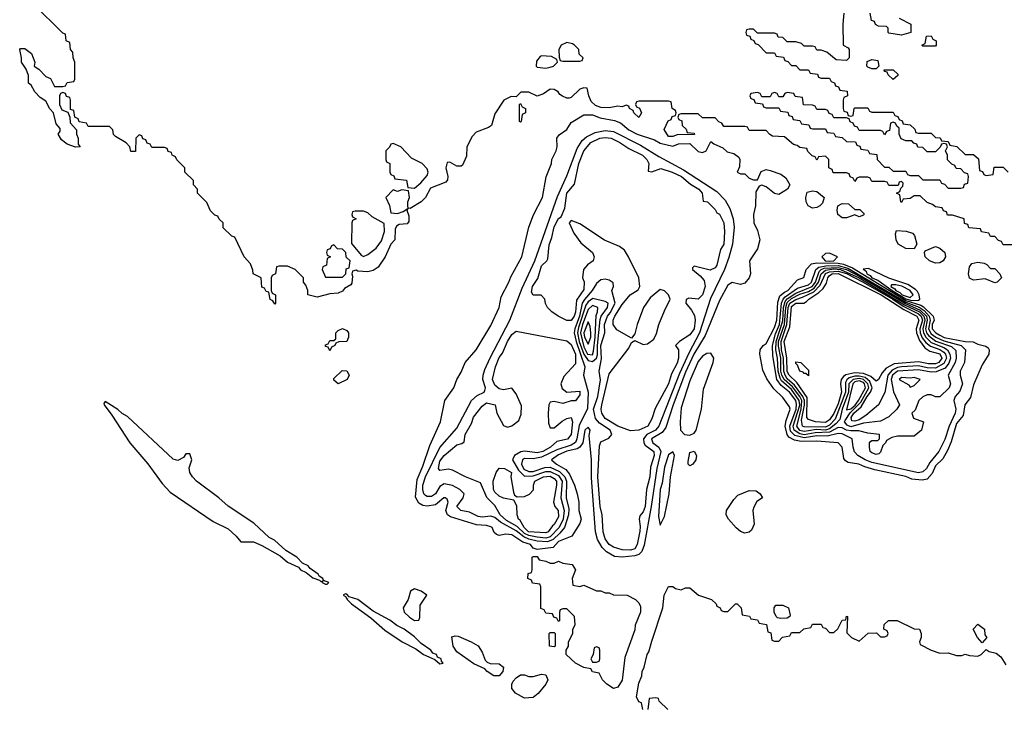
# Model space of a CAD drawing. Header units: inches. Extents: x 2789275 to 2951659, y 860290 to 1033804.
# Tile 146 of 256: x 2833606 to 2838255, y 1015311 to 1018570. Entities that reach past the tile are written whole.
import ezdxf

# ---------------------------------------------------------------- set-up
doc = ezdxf.new("R2010")
doc.units = ezdxf.units.IN
doc.header["$MEASUREMENT"] = 0
doc.layers.add('C8031', color=7, linetype='Continuous')

msp = doc.modelspace()

# ---------------------------------------------------------------- linework, layer by layer
at = {"layer": 'C8031', "color": 2, "elevation": 6}
for points in [[(2838310, 1017506), (2838250, 1017506), (2838242, 1017522), (2838227.3, 1017527.3), (2838210, 1017546), (2838190, 1017546), (2838182, 1017562), (2838147.3, 1017567.3), (2838142, 1017582), (2838087.3, 1017587.3), (2838082, 1017602), (2838067.3, 1017607.3), (2838066, 1017630), (2838010, 1017646), (2837987.3, 1017647.3), (2837982, 1017662), (2837967.3, 1017667.3), (2837962, 1017682), (2837930, 1017686), (2837916.4, 1017696.4), (2837890, 1017706), (2837858, 1017738), (2837830, 1017738), (2837810, 1017726), (2837778, 1017722), (2837770, 1017706), (2837766, 1017710), (2837762, 1017742), (2837746, 1017750), (2837762, 1017758), (2837766, 1017774), (2837776.4, 1017783.6), (2837778, 1017798), (2837770, 1017806), (2837758, 1017802), (2837754, 1017786), (2837710, 1017786), (2837702, 1017802), (2837690, 1017806), (2837630, 1017806), (2837622, 1017822), (2837610, 1017826), (2837570, 1017826), (2837558, 1017822), (2837550, 1017806), (2837542, 1017822), (2837527.3, 1017827.3), (2837522, 1017842), (2837510, 1017846), (2837447.3, 1017847.3), (2837442, 1017862), (2837426, 1017870), (2837426, 1017910), (2837410, 1017926), (2837378, 1017922), (2837370, 1017906), (2837362, 1017922), (2837347.3, 1017927.3), (2837327.3, 1017947.3), (2837322, 1017962), (2837290, 1017966), (2837276.4, 1017976.4), (2837260.4, 1017980.4), (2837216.4, 1018016.4), (2837160.4, 1018020.4), (2837147.3, 1018027.3), (2837130, 1018046), (2837050, 1018046), (2837042, 1018062), (2837030, 1018066), (2836930, 1018066), (2836922, 1018082), (2836907.3, 1018087.3), (2836890, 1018106), (2836830, 1018106), (2836810, 1018126), (2836730, 1018126), (2836718, 1018122), (2836714, 1018110), (2836718, 1018098), (2836732.7, 1018092.7), (2836734, 1018070), (2836752.7, 1018052.7), (2836758, 1018038), (2836790, 1018034), (2836792.7, 1018027.3), (2836710, 1018026), (2836690, 1018018), (2836670, 1018018), (2836649, 1018051), (2836667.3, 1018092.7), (2836682, 1018098), (2836687.3, 1018112.7), (2836702, 1018118), (2836706, 1018130), (2836702, 1018142), (2836686, 1018150), (2836682, 1018182), (2836670, 1018186), (2836530, 1018186), (2836518, 1018182), (2836514, 1018170), (2836518, 1018158), (2836532.7, 1018152.7), (2836542, 1018130), (2836530, 1018108.7), (2836506, 1018130), (2836502, 1018142), (2836486, 1018150), (2836482, 1018162), (2836470, 1018166), (2836450, 1018158), (2836430, 1018162), (2836390, 1018154), (2836350, 1018156), (2836324.5, 1018164.5), (2836303.6, 1018183.6), (2836292.7, 1018210), (2836286, 1018246), (2836270, 1018248), (2836250, 1018242), (2836210, 1018202), (2836199.8, 1018200.2), (2836190, 1018199), (2836169.1, 1018209.1), (2836156.5, 1018216.5), (2836148.7, 1018230), (2836130, 1018241.2), (2836110, 1018242), (2836079.8, 1018220.2), (2836050, 1018208.7), (2836010, 1018228), (2835972.7, 1018227.3), (2835950, 1018206), (2835927.3, 1018207.3), (2835892, 1018190), (2835850, 1018126), (2835834, 1018070), (2835819.6, 1018060.4), (2835761, 1018039), (2835742, 1018018), (2835718, 1017970), (2835715.3, 1017924.7), (2835696.9, 1017883.1), (2835690, 1017878), (2835670, 1017878), (2835636.4, 1017896.4), (2835624.7, 1017895.3), (2835618, 1017870), (2835626.8, 1017830), (2835626, 1017814), (2835617.3, 1017802.7), (2835546.4, 1017773.6), (2835522, 1017730), (2835502, 1017710), (2835450, 1017678), (2835440.4, 1017680.4), (2835438, 1017690), (2835438, 1017710), (2835446, 1017730), (2835442, 1017762), (2835410, 1017766), (2835390, 1017758), (2835370, 1017766), (2835334, 1017730), (2835351.6, 1017691.6), (2835358, 1017658), (2835390, 1017654), (2835416.4, 1017663.6), (2835438, 1017678), (2835434, 1017670), (2835443.6, 1017643.6), (2835443.6, 1017616.4), (2835434.8, 1017605.2), (2835398, 1017602), (2835384.7, 1017595.3), (2835379.6, 1017580.4), (2835378, 1017530), (2835358, 1017510), (2835332, 1017450), (2835299.1, 1017400.9), (2835275.5, 1017384.5), (2835250, 1017379.3), (2835202, 1017382), (2835194, 1017386), (2835178, 1017382), (2835174, 1017370), (2835178, 1017358), (2835174.8, 1017325.2), (2835170, 1017318), (2835139.6, 1017300.4), (2835130, 1017288), (2835110, 1017278), (2835070, 1017275.3), (2835010, 1017259), (2834966, 1017270), (2834966, 1017290), (2834956.4, 1017316.4), (2834946, 1017330), (2834946, 1017350), (2834906, 1017390), (2834870, 1017406), (2834830, 1017406), (2834818, 1017402), (2834814, 1017370), (2834798, 1017362), (2834794, 1017350), (2834794, 1017290), (2834798, 1017278), (2834814, 1017270), (2834814, 1017230), (2834810, 1017226), (2834802, 1017242), (2834788.4, 1017248.4), (2834782, 1017282), (2834770, 1017286), (2834762, 1017302), (2834750, 1017306), (2834746, 1017350), (2834708, 1017370), (2834707.3, 1017387.3), (2834696.4, 1017416.4), (2834666, 1017450), (2834622, 1017542), (2834607.3, 1017547.3), (2834567.3, 1017587.3), (2834566, 1017610), (2834547.3, 1017627.3), (2834542, 1017642), (2834527.3, 1017647.3), (2834507.3, 1017667.3), (2834490, 1017706), (2834446, 1017750), (2834446, 1017770), (2834426, 1017790), (2834426, 1017810), (2834386, 1017850), (2834386, 1017870), (2834347.3, 1017907.3), (2834342, 1017922), (2834326, 1017930), (2834322, 1017942), (2834307.3, 1017947.3), (2834302, 1017962), (2834290, 1017966), (2834230, 1017966), (2834222, 1017982), (2834207.3, 1017987.3), (2834202, 1018002), (2834187.3, 1018007.3), (2834182, 1018022), (2834170, 1018026), (2834154, 1018010), (2834152.7, 1017947.3), (2834130, 1017948), (2834126, 1017970), (2834108.4, 1017988.4), (2834058, 1018018), (2834048.4, 1018028.4), (2834046, 1018050), (2834030, 1018066), (2833930, 1018066), (2833922, 1018082), (2833887.3, 1018087.3), (2833882, 1018102), (2833866, 1018110), (2833862, 1018142), (2833846, 1018146), (2833846, 1018190), (2833842, 1018202), (2833827.3, 1018207.3), (2833822, 1018222), (2833810, 1018226), (2833798, 1018222), (2833794, 1018210), (2833794, 1018170), (2833804.7, 1018144.7), (2833834, 1018134), (2833842, 1018110), (2833843.6, 1018083.6), (2833874, 1018050), (2833874, 1018030), (2833882, 1018010), (2833882, 1017982), (2833892, 1017970), (2833870, 1017968.7), (2833830, 1017982), (2833803.1, 1018003.1), (2833788, 1018030), (2833796.4, 1018043.6), (2833796.4, 1018056.4), (2833778, 1018078), (2833766, 1018130), (2833748.4, 1018148.4), (2833730, 1018186), (2833703.1, 1018203.1), (2833678, 1018230), (2833660.4, 1018260.4), (2833648, 1018270), (2833647.3, 1018307.3), (2833636.4, 1018336.4), (2833615.3, 1018370), (2833615.3, 1018390), (2833606, 1018430), (2833610, 1018434), (2833630, 1018434), (2833662, 1018410), (2833678, 1018370), (2833674, 1018350), (2833696.9, 1018336.9), (2833730, 1018302), (2833752, 1018292), (2833770, 1018254), (2833810, 1018254), (2833822, 1018258), (2833830, 1018274), (2833862, 1018278), (2833866, 1018290), (2833866, 1018370), (2833858, 1018390), (2833856.4, 1018416.4), (2833846, 1018430), (2833842, 1018462), (2833826, 1018470), (2833822, 1018502), (2833810, 1018506), (2833670, 1018646)], [(2837498, 1018602), (2837492, 1018550), (2837494, 1018450), (2837518, 1018438), (2837522, 1018430), (2837522, 1018390), (2837510, 1018378), (2837460.4, 1018380.4), (2837416.4, 1018416.4), (2837390, 1018426), (2837370, 1018426), (2837362, 1018442), (2837350, 1018446), (2837310, 1018446), (2837298, 1018458), (2837270, 1018466), (2837230, 1018466), (2837210, 1018486), (2837187.3, 1018487.3), (2837182, 1018502), (2837170, 1018506), (2837090, 1018506), (2837070, 1018526), (2837050, 1018526), (2837038, 1018522), (2837034, 1018510), (2837038, 1018498), (2837052.7, 1018492.7), (2837058, 1018478), (2837072.7, 1018472.7), (2837078, 1018458), (2837092.7, 1018452.7), (2837130, 1018414), (2837170, 1018414), (2837178, 1018398), (2837212.7, 1018392.7), (2837218, 1018378), (2837232.7, 1018372.7), (2837250, 1018354), (2837270, 1018354), (2837290, 1018334), (2837330, 1018334), (2837338, 1018318), (2837372.7, 1018312.7), (2837378, 1018298), (2837390, 1018294), (2837430, 1018294), (2837438, 1018278), (2837452.7, 1018272.7), (2837458, 1018258), (2837472.7, 1018252.7), (2837478, 1018238), (2837512.7, 1018232.7), (2837514, 1018210), (2837498, 1018202), (2837494, 1018190), (2837494, 1018150), (2837498, 1018138), (2837512.7, 1018132.7), (2837518, 1018118), (2837530, 1018114), (2837542, 1018118), (2837546, 1018150), (2837550, 1018154), (2837610, 1018154), (2837618, 1018138), (2837630, 1018134), (2837730, 1018134), (2837738, 1018118), (2837752.7, 1018112.7), (2837758, 1018098), (2837772.7, 1018092.7), (2837778, 1018078), (2837810, 1018074), (2837832.7, 1018052.7), (2837838, 1018038), (2837850, 1018034), (2837910, 1018034), (2837930, 1018014), (2837952.7, 1018012.7), (2837958, 1017998), (2837990, 1017994), (2837998, 1017978), (2838031.6, 1017971.6), (2838070, 1017934), (2838110, 1017934), (2838132.7, 1017912.7), (2838138, 1017858), (2838152.7, 1017852.7), (2838158, 1017838), (2838170, 1017834), (2838202, 1017838), (2838207.3, 1017872.7), (2838250, 1017874), (2838274, 1017850)], [(2837758, 1018578), (2837814, 1018550), (2837814, 1018510), (2837770, 1018498), (2837710, 1018506), (2837706, 1018510), (2837706, 1018530), (2837698, 1018538), (2837660.4, 1018540.4), (2837647.3, 1018547.3), (2837642, 1018562), (2837627.3, 1018567.3), (2837622, 1018602)], [(2836548, 1015310), (2836542, 1015342), (2836530, 1015346), (2836518, 1015370), (2836530, 1015434), (2836544, 1015470), (2836545.2, 1015490), (2836555.3, 1015510), (2836569.2, 1015570), (2836577.2, 1015582.8), (2836590, 1015634), (2836642, 1015790), (2836649.2, 1015850), (2836670, 1015891.3), (2836690, 1015891), (2836702.8, 1015882.8), (2836730, 1015876), (2836750, 1015884.7), (2836770, 1015884.7), (2836810.8, 1015850.8), (2836872, 1015830), (2836894, 1015810), (2836898, 1015798), (2836914, 1015790), (2836918, 1015778), (2836930, 1015774), (2836950, 1015774), (2836986, 1015810), (2836994, 1015810), (2837012, 1015790), (2837018, 1015758), (2837051.6, 1015751.6), (2837058, 1015738), (2837090, 1015734), (2837098, 1015718), (2837132.7, 1015712.7), (2837138, 1015678), (2837152.7, 1015672.7), (2837158, 1015638), (2837170, 1015634), (2837190, 1015634), (2837208, 1015652), (2837242, 1015658), (2837250, 1015674), (2837290, 1015674), (2837308.4, 1015691.6), (2837342, 1015698), (2837350, 1015714), (2837390, 1015714), (2837398, 1015698), (2837410, 1015694), (2837430, 1015674), (2837450, 1015674), (2837468.4, 1015691.6), (2837490, 1015732), (2837506, 1015734), (2837510, 1015752), (2837514, 1015750), (2837512, 1015672), (2837534, 1015650), (2837570, 1015634), (2837611.6, 1015671.6), (2837652, 1015672), (2837670, 1015654), (2837690, 1015654), (2837702, 1015658), (2837706, 1015670), (2837702, 1015682), (2837686, 1015690), (2837687.3, 1015712.7), (2837708.9, 1015731.1), (2837748.4, 1015731.6), (2837830, 1015692), (2837854, 1015690), (2837862, 1015670), (2837862, 1015650), (2837854, 1015630), (2837858, 1015618), (2837910, 1015591.3), (2837950, 1015576), (2837990, 1015578), (2838030, 1015564.7), (2838054.6, 1015565.4), (2838070, 1015571.3), (2838090, 1015564.7), (2838130, 1015562), (2838146, 1015570), (2838170, 1015594), (2838183.6, 1015583.6), (2838216, 1015576), (2838238.8, 1015558.8), (2838262, 1015522)], [(2836666, 1015310), (2836626, 1015350), (2836622, 1015362), (2836610, 1015366), (2836578, 1015362), (2836572, 1015310)]]:
    msp.add_lwpolyline(points, dxfattribs=at)
at = {"layer": 'C8031', "color": 2}
for points, elevation in [([(2836190, 1018462), (2836162, 1018450), (2836152, 1018430), (2836152.7, 1018392.7), (2836158, 1018378), (2836170, 1018374), (2836250, 1018374), (2836262, 1018378), (2836266, 1018390), (2836247.3, 1018407.3), (2836246, 1018430), (2836226, 1018450), (2836216.4, 1018456.4)], 6), ([(2837870, 1018446), (2837866, 1018450), (2837882, 1018458), (2837887.3, 1018492.7), (2837910, 1018494), (2837918, 1018478), (2837934, 1018470), (2837934, 1018450), (2837930, 1018446)], 6), ([(2836070, 1018399), (2836063.5, 1018396.5), (2836046, 1018374), (2836044.7, 1018350), (2836050, 1018346), (2836090, 1018340.7), (2836110, 1018346), (2836126, 1018350), (2836146, 1018370), (2836142, 1018382), (2836117.2, 1018397.2)], 6), ([(2837630, 1018338), (2837610, 1018346), (2837606, 1018350), (2837607.3, 1018372.7), (2837630, 1018382), (2837658, 1018378), (2837662, 1018350), (2837650, 1018338)], 6), ([(2837730, 1018288), (2837706, 1018310), (2837702, 1018322), (2837690, 1018326), (2837687.3, 1018332.7), (2837730, 1018334), (2837752.7, 1018312.7), (2837752.7, 1018307.3)], 6), ([(2837230, 1018226), (2837218, 1018222), (2837210, 1018206), (2837190, 1018206), (2837182, 1018222), (2837170, 1018226), (2837158, 1018222), (2837150, 1018206), (2837110, 1018206), (2837102, 1018222), (2837090, 1018226), (2837058, 1018222), (2837054, 1018210), (2837058, 1018198), (2837072.7, 1018192.7), (2837078, 1018178), (2837112.7, 1018172.7), (2837118, 1018158), (2837130, 1018154), (2837190, 1018154), (2837198, 1018138), (2837232.7, 1018132.7), (2837238, 1018118), (2837252.7, 1018112.7), (2837258, 1018098), (2837290, 1018094), (2837298, 1018078), (2837332.7, 1018072.7), (2837338, 1018058), (2837350, 1018054), (2837410, 1018054), (2837418, 1018038), (2837450, 1018034), (2837458, 1018018), (2837490, 1018014), (2837510, 1017994), (2837552.7, 1017992.7), (2837558, 1017978), (2837572.7, 1017972.7), (2837578, 1017958), (2837610, 1017954), (2837618, 1017938), (2837652.7, 1017932.7), (2837654, 1017910), (2837690, 1017874), (2837710, 1017874), (2837730, 1017854), (2837790, 1017854), (2837798, 1017838), (2837810, 1017834), (2837850, 1017834), (2837870, 1017814), (2837950, 1017814), (2837958, 1017798), (2837972.7, 1017792.7), (2837990, 1017774), (2838050, 1017774), (2838062, 1017778), (2838067.3, 1017792.7), (2838082, 1017798), (2838086, 1017830), (2838082, 1017842), (2838067.3, 1017847.3), (2838050, 1017866), (2838027.3, 1017867.3), (2838022, 1017882), (2838007.3, 1017887.3), (2837987.3, 1017907.3), (2837986, 1017930), (2837978, 1017950), (2837986, 1017970), (2837982, 1017982), (2837970, 1017986), (2837958, 1017982), (2837952.7, 1017967.3), (2837930, 1017946), (2837890, 1017946), (2837870, 1017966), (2837847.3, 1017967.3), (2837842, 1017982), (2837827.3, 1017987.3), (2837818, 1017998), (2837790, 1017998), (2837767.3, 1018007.3), (2837758, 1018030), (2837758, 1018058), (2837747.3, 1018067.3), (2837742, 1018082), (2837730, 1018086), (2837718, 1018082), (2837712.7, 1018047.3), (2837698, 1018042), (2837690, 1018026), (2837682, 1018042), (2837670, 1018046), (2837570, 1018046), (2837562, 1018062), (2837547.3, 1018067.3), (2837542, 1018082), (2837527.3, 1018087.3), (2837522, 1018102), (2837510, 1018106), (2837450, 1018106), (2837442, 1018122), (2837427.3, 1018127.3), (2837422, 1018142), (2837410, 1018146), (2837370, 1018146), (2837362, 1018162), (2837350, 1018166), (2837307.3, 1018167.3), (2837302, 1018202), (2837267.3, 1018207.3), (2837262, 1018222)], 6), ([(2835970, 1018086), (2835966, 1018090), (2835966, 1018170), (2835970, 1018174), (2835978, 1018158), (2835994, 1018150), (2835994, 1018130), (2835978, 1018122), (2835974, 1018090)], 6), ([(2836690, 1017972), (2836716.4, 1017983.6), (2836770, 1017984.7), (2836810, 1017947.3), (2836830, 1017942.8), (2836848, 1017950), (2836870, 1017994), (2836883.6, 1017983.6), (2836925.4, 1017965.4), (2836946.4, 1017946.4), (2836978, 1017938), (2837001, 1017921), (2837006, 1017910), (2837004.7, 1017875.3), (2836994, 1017850), (2837010, 1017842), (2837030, 1017842), (2837050, 1017822), (2837070, 1017814), (2837090, 1017814), (2837107.3, 1017852.7), (2837130, 1017862), (2837150, 1017858), (2837199.9, 1017839.9), (2837223.5, 1017823.5), (2837242, 1017790), (2837231.3, 1017770), (2837190, 1017743.7), (2837170, 1017749.3), (2837130, 1017781.2), (2837110, 1017789), (2837096.9, 1017783.1), (2837082.5, 1017757.5), (2837080.7, 1017690), (2837071.3, 1017650), (2837072, 1017610), (2837090, 1017574), (2837101, 1017530), (2837090, 1017488), (2837051.3, 1017430), (2837057.3, 1017370), (2837050.8, 1017350), (2837030, 1017325.2), (2837010, 1017319), (2836970, 1017328), (2836950, 1017315.3), (2836910, 1017244), (2836842.6, 1017077.4), (2836789.7, 1016990.3), (2836750, 1016904.7), (2836691, 1016750), (2836656.5, 1016643.5), (2836640.1, 1016619.9), (2836589.2, 1016590), (2836596, 1016570), (2836623.2, 1016550), (2836633, 1016530), (2836614.8, 1016450), (2836588.2, 1016270), (2836553.8, 1016086.2), (2836543.5, 1016056.5), (2836530, 1016043.1), (2836510, 1016036), (2836450, 1016029.6), (2836413.8, 1016033.8), (2836376.2, 1016056.2), (2836355.8, 1016075.8), (2836333.8, 1016113.8), (2836325.4, 1016150), (2836305.3, 1016405.3), (2836306, 1016490), (2836294.7, 1016605.3), (2836299.5, 1016630), (2836290, 1016645.2), (2836274.8, 1016630), (2836264.2, 1016570), (2836250.2, 1016549.8), (2836238, 1016542), (2836190, 1016531.6), (2836150, 1016514.1), (2836116.4, 1016490), (2836140.4, 1016470), (2836185, 1016445), (2836202.4, 1016422.4), (2836226, 1016370), (2836238, 1016330), (2836245.5, 1016290), (2836245.5, 1016250), (2836256.3, 1016210), (2836250.7, 1016190), (2836213.4, 1016130), (2836150, 1016104.7), (2836124.4, 1016075.6), (2836050, 1016066), (2836030, 1016072.7), (2836018.4, 1016090), (2835981, 1016101), (2835930, 1016135.6), (2835901.6, 1016138.4), (2835870, 1016133.2), (2835857.2, 1016137.2), (2835846.6, 1016146.6), (2835837.2, 1016170), (2835830, 1016173.6), (2835810, 1016179.7), (2835762.5, 1016182.5), (2835640.7, 1016220.7), (2835626, 1016230), (2835617.6, 1016250), (2835629.5, 1016290), (2835624.1, 1016304.1), (2835615.3, 1016310), (2835608, 1016310), (2835570, 1016277.6), (2835530, 1016271.3), (2835510, 1016274), (2835490, 1016286), (2835474.3, 1016314.3), (2835483.1, 1016396.9), (2835510, 1016461), (2835542, 1016558), (2835593.2, 1016670), (2835613.2, 1016770), (2835655.1, 1016830), (2835669.5, 1016870.5), (2835690, 1016904.7), (2835709.5, 1016950.5), (2835761.2, 1017010), (2835830, 1017124.7), (2835869.2, 1017210), (2835880.1, 1017259.9), (2835916, 1017330), (2835924.5, 1017355.5), (2835977.2, 1017450), (2836009.3, 1017590), (2836032.5, 1017647.5), (2836074.5, 1017730), (2836092.5, 1017827.5), (2836117.2, 1017890), (2836119, 1017910), (2836139, 1017950), (2836144, 1017970), (2836142, 1018010), (2836153.2, 1018026.8), (2836190, 1018052), (2836210, 1018084.7), (2836270, 1018121), (2836310, 1018121), (2836346.4, 1018106.4), (2836414, 1018094), (2836442.8, 1018082.8), (2836482.8, 1018050), (2836521, 1018030), (2836603, 1018003), (2836630, 1017986.8)], 6), ([(2836490, 1016062.9), (2836450, 1016064.6), (2836410, 1016077.2), (2836389.8, 1016090), (2836370, 1016117), (2836360.3, 1016150), (2836356, 1016230), (2836346.9, 1016270), (2836335, 1016410), (2836343.1, 1016556.9), (2836350, 1016575.8), (2836387.2, 1016592.8), (2836401.3, 1016610), (2836393.7, 1016630), (2836342.9, 1016662.9), (2836325, 1016685), (2836316.1, 1016730), (2836336.1, 1016790), (2836348.1, 1016868.1), (2836341.3, 1016910), (2836353, 1016967), (2836349.5, 1017030), (2836368.4, 1017090), (2836367.8, 1017130), (2836381.5, 1017170), (2836394.7, 1017185.3), (2836417.3, 1017230), (2836402.4, 1017290), (2836409.6, 1017310), (2836407.5, 1017327.5), (2836390, 1017339.6), (2836370, 1017344.2), (2836350, 1017341.6), (2836330, 1017322.9), (2836309.2, 1017290), (2836272.6, 1017247.4), (2836262, 1017230), (2836248.6, 1017170), (2836226.8, 1017110), (2836224.1, 1017090), (2836232.7, 1017050), (2836274.6, 1016930), (2836268.5, 1016890), (2836290.2, 1016809.8), (2836286.5, 1016733.5), (2836246.9, 1016653.1), (2836237.2, 1016590), (2836230, 1016572.8), (2836210, 1016559.9), (2836142.2, 1016537.8), (2836070, 1016503), (2836030, 1016495.4), (2835990, 1016497.3), (2835980.2, 1016490), (2835974.8, 1016470), (2835986.7, 1016446.7), (2836010, 1016434.5), (2836030, 1016434.6), (2836085.9, 1016454.1), (2836110, 1016454.8), (2836154.9, 1016434.9), (2836179.5, 1016410), (2836188.6, 1016390), (2836186.7, 1016310), (2836198.2, 1016258.2), (2836197.6, 1016230), (2836178.7, 1016170), (2836157, 1016143), (2836125.5, 1016114.5), (2836097.6, 1016102.4), (2836050, 1016106.2), (2836010, 1016115.4), (2835986.2, 1016126.2), (2835950, 1016155.4), (2835875.6, 1016195.6), (2835850, 1016217.1), (2835830, 1016224.4), (2835790, 1016218.9), (2835770, 1016221.8), (2835730, 1016242.2), (2835689.4, 1016250), (2835669.8, 1016270), (2835699.6, 1016310), (2835704.5, 1016330), (2835683.7, 1016350), (2835650, 1016369.6), (2835610, 1016376.3), (2835590, 1016364.2), (2835569, 1016330), (2835550, 1016316.2), (2835530, 1016316.8), (2835522.1, 1016322.1), (2835514.8, 1016330), (2835509.1, 1016350), (2835509.3, 1016370.7), (2835521.3, 1016410), (2835590, 1016548.7), (2835670, 1016639.3), (2835738.7, 1016770), (2835765.6, 1016794.4), (2835798.7, 1016810), (2835802.5, 1016817.5), (2835806, 1016830), (2835793.3, 1016870), (2835793.6, 1016890), (2835802.9, 1016917.1), (2835827.1, 1016972.9), (2835919.8, 1017150), (2835977.9, 1017302.1), (2836038.9, 1017430), (2836145.3, 1017734.7), (2836190, 1017833), (2836238.1, 1017961.9), (2836261.2, 1017998.8), (2836282.6, 1018017.4), (2836323.3, 1018036.7), (2836370, 1018046.6), (2836410, 1018041.3), (2836537.6, 1017977.6), (2836623.8, 1017923.8), (2836740.8, 1017860.8), (2836897.7, 1017757.7), (2836937.4, 1017717.4), (2836958.5, 1017678.5), (2836974.2, 1017630), (2836979.7, 1017590), (2836972, 1017510), (2836954.2, 1017445.8), (2836933.8, 1017390), (2836867, 1017253), (2836815.9, 1017090), (2836765.5, 1016994.5), (2836721.7, 1016898.3), (2836624.5, 1016650), (2836607.4, 1016630), (2836567.9, 1016610), (2836551.1, 1016590), (2836553.2, 1016570), (2836560, 1016560), (2836600.7, 1016530), (2836601.6, 1016510), (2836584.8, 1016455.2), (2836580.7, 1016410), (2836565.3, 1016350), (2836558.8, 1016270), (2836550, 1016245.1), (2836533.7, 1016226.3), (2836530.4, 1016210), (2836535.6, 1016175.6), (2836533.7, 1016153.7), (2836522.2, 1016090), (2836510, 1016069.8)], 2), ([(2836590, 1017852), (2836633.6, 1017866.4), (2836686.8, 1017850), (2836730.3, 1017830), (2836773.8, 1017793.8), (2836812.2, 1017770), (2836827.7, 1017750), (2836832.7, 1017712.7), (2836854, 1017710), (2836890, 1017674), (2836898, 1017658), (2836910, 1017651.3), (2836930.4, 1017609.6), (2836934, 1017570), (2836930.2, 1017510), (2836915.2, 1017484.8), (2836897.1, 1017410), (2836890, 1017397.2), (2836866, 1017386), (2836790, 1017406), (2836782, 1017398), (2836782, 1017390), (2836819.1, 1017359.1), (2836837.5, 1017337.5), (2836843, 1017310), (2836830, 1017269.3), (2836810, 1017249.2), (2836765.4, 1017254.6), (2836752.7, 1017247.3), (2836752, 1017230), (2836778, 1017198), (2836791.9, 1017171.9), (2836795.6, 1017150), (2836790.2, 1017110), (2836770, 1017080.9), (2836722, 1017050), (2836702, 1017030), (2836716, 1017010), (2836716.5, 1016970), (2836710, 1016946.6), (2836683.2, 1016896.8), (2836668.7, 1016850), (2836606.7, 1016733.3), (2836590, 1016684), (2836572.2, 1016650), (2836530, 1016629.7), (2836490, 1016627.8), (2836430, 1016649.7), (2836370, 1016686), (2836354, 1016710), (2836351.1, 1016730), (2836354.8, 1016750), (2836390, 1016897.3), (2836481.6, 1017018.4), (2836495.3, 1017044.7), (2836510, 1017054), (2836550, 1017034.8), (2836570, 1017038.8), (2836599.5, 1017060.5), (2836612.9, 1017087.1), (2836624, 1017130), (2836650, 1017194), (2836678, 1017250), (2836668.7, 1017270), (2836650, 1017288.7), (2836630, 1017295.3), (2836583.5, 1017256.5), (2836551.3, 1017210), (2836521, 1017130), (2836510, 1017086), (2836494, 1017066), (2836425.2, 1017105.2), (2836408.5, 1017130), (2836408.8, 1017150), (2836416, 1017170), (2836450, 1017224.4), (2836489.2, 1017270), (2836526, 1017294), (2836534, 1017310), (2836529.2, 1017350), (2836481.2, 1017450), (2836460.9, 1017480.9), (2836437.7, 1017497.7), (2836367.9, 1017527.9), (2836250, 1017606), (2836210, 1017622), (2836201, 1017610), (2836222, 1017562), (2836255.3, 1017515.3), (2836310, 1017470.3), (2836318.7, 1017450), (2836313.4, 1017430), (2836287.6, 1017412.4), (2836267.7, 1017390), (2836264, 1017350), (2836272, 1017332), (2836270, 1017295.3), (2836234.8, 1017245.2), (2836230, 1017188.7), (2836223.8, 1017170), (2836210, 1017149.5), (2836190, 1017149.3), (2836148, 1017170), (2836118, 1017190), (2836098, 1017210), (2836088.4, 1017228.4), (2836086, 1017250), (2836068, 1017268), (2836030, 1017269), (2836022.5, 1017282.5), (2836026.6, 1017310), (2836052.9, 1017347.1), (2836070, 1017407.3), (2836095.3, 1017430), (2836100.2, 1017439.8), (2836106.5, 1017506.5), (2836118.9, 1017541.1), (2836129.1, 1017590.9), (2836150, 1017630.5), (2836162, 1017638), (2836180.2, 1017679.8), (2836190, 1017750.4), (2836226.2, 1017793.8), (2836246, 1017890), (2836269.8, 1017950), (2836303, 1017990), (2836346, 1018010), (2836370, 1018014), (2836398.8, 1018010), (2836439.1, 1017990), (2836481.7, 1017961.7), (2836546.8, 1017930), (2836567.3, 1017910), (2836576, 1017890), (2836574, 1017854)], -2), ([(2835370, 1017986), (2835358, 1017982), (2835352.7, 1017967.3), (2835334, 1017950), (2835334, 1017910), (2835338, 1017898), (2835354, 1017890), (2835354, 1017850), (2835358, 1017838), (2835372.7, 1017832.7), (2835378, 1017818), (2835432.7, 1017812.7), (2835438, 1017778), (2835470, 1017774), (2835500.4, 1017799.6), (2835530, 1017834), (2835535.3, 1017850), (2835530, 1017866), (2835506, 1017890), (2835456.4, 1017916.4), (2835406, 1017970)], 6), ([(2837350, 1017679.3), (2837329.2, 1017690), (2837319.3, 1017710), (2837317.2, 1017730), (2837324.7, 1017755.3), (2837350, 1017761), (2837370, 1017758), (2837404.7, 1017730), (2837396.8, 1017703.2), (2837384.7, 1017690), (2837370, 1017682.7)], 6), ([(2835230, 1017666), (2835190, 1017666), (2835178, 1017662), (2835174, 1017650), (2835178, 1017638), (2835194, 1017630), (2835178, 1017622), (2835174, 1017610), (2835172.7, 1017512.7), (2835218, 1017458), (2835230, 1017451.3), (2835250, 1017461), (2835288.7, 1017490), (2835314, 1017526), (2835328.7, 1017570), (2835327.3, 1017607.3), (2835270, 1017638), (2835250, 1017658)], 6), ([(2837570, 1017638), (2837550, 1017648), (2837510, 1017634), (2837490, 1017634), (2837469.2, 1017650), (2837465.2, 1017670), (2837468.7, 1017691.3), (2837490, 1017702), (2837519.6, 1017699.6), (2837550, 1017674), (2837572.7, 1017672.7), (2837592.7, 1017652.7), (2837590, 1017646)], 6), ([(2837830, 1017488), (2837790, 1017489), (2837754, 1017510), (2837744, 1017530), (2837742, 1017558), (2837746, 1017574), (2837791.6, 1017571.6), (2837821, 1017561), (2837831.1, 1017551.1), (2837842, 1017510)], 6), ([(2835090, 1017506), (2835078, 1017502), (2835072.7, 1017487.3), (2835058, 1017482), (2835054, 1017470), (2835058, 1017458), (2835074, 1017450), (2835058, 1017442), (2835054, 1017410), (2835038, 1017402), (2835034, 1017390), (2835050, 1017354), (2835130, 1017354), (2835146, 1017370), (2835147.3, 1017392.7), (2835162, 1017398), (2835166, 1017430), (2835147.3, 1017447.3), (2835146, 1017470), (2835130, 1017486), (2835107.3, 1017487.3)], 6), ([(2837930, 1017419.3), (2837902, 1017430), (2837882, 1017450), (2837878, 1017470), (2837882, 1017478), (2837930, 1017498), (2837951.3, 1017491.3), (2837974, 1017470), (2837978, 1017450), (2837966, 1017430), (2837950, 1017420.9)], 6), ([(2837430, 1017467), (2837410, 1017465.6), (2837393.6, 1017450), (2837408.8, 1017430), (2837430, 1017428.5), (2837449.8, 1017430.2), (2837467.8, 1017450)], 10), ([(2837866.5, 1016393.5), (2837818.8, 1016398.8), (2837790, 1016410.7), (2837643, 1016443), (2837596.5, 1016456.5), (2837568.7, 1016470), (2837518.4, 1016478.4), (2837505.1, 1016485.1), (2837496.6, 1016496.6), (2837489.5, 1016550), (2837470.8, 1016570.8), (2837370, 1016578.2), (2837296.4, 1016576.4), (2837263.7, 1016583.7), (2837237.3, 1016597.3), (2837229.8, 1016609.8), (2837220.2, 1016650), (2837224.6, 1016675.4), (2837244.5, 1016730), (2837241.2, 1016741.2), (2837210, 1016785.2), (2837166.2, 1016826.2), (2837133.6, 1016873.6), (2837114.5, 1016914.5), (2837101.2, 1016990), (2837102.7, 1017010), (2837116, 1017030), (2837130, 1017040.5), (2837170, 1017115.3), (2837180.6, 1017150), (2837185.1, 1017234.9), (2837195.2, 1017264.8), (2837216.8, 1017283.2), (2837232.7, 1017290), (2837278.9, 1017341.1), (2837308.4, 1017351.6), (2837319, 1017390), (2837343.9, 1017416.1), (2837370, 1017421.6), (2837470, 1017419.4), (2837495.2, 1017415.2), (2837538.3, 1017398.3), (2837790, 1017243.6), (2837861.6, 1017221.6), (2837873.5, 1017213.5), (2837919.8, 1017170), (2837923.3, 1017150), (2837915, 1017130), (2837915, 1017110), (2837932, 1017090), (2837950, 1017079), (2837971, 1017069), (2838069.8, 1017050.2), (2838108.2, 1017048.2), (2838130, 1017037.3), (2838168.2, 1017028.2), (2838179.3, 1017019.3), (2838184, 1017010), (2838181.6, 1016990), (2838150, 1016939.3), (2838110, 1016845.2), (2838095.1, 1016784.9), (2838068.8, 1016750), (2838060.4, 1016699.6), (2838030, 1016662), (2838004.4, 1016575.6), (2837986.4, 1016533.6), (2837964.8, 1016495.2), (2837930, 1016462), (2837914.9, 1016425.1), (2837890, 1016398.4)], 6), ([(2837850, 1016429.1), (2837630, 1016477.2), (2837597.4, 1016490), (2837564, 1016510), (2837548.4, 1016528.4), (2837541.4, 1016550), (2837537.4, 1016590), (2837490, 1016613.4), (2837470, 1016615), (2837418.7, 1016601.3), (2837370, 1016603.4), (2837310, 1016594.2), (2837265.8, 1016605.8), (2837245.9, 1016625.9), (2837241.7, 1016650), (2837271.8, 1016730), (2837273.9, 1016753.9), (2837270.3, 1016770), (2837241.1, 1016810), (2837201.6, 1016841.6), (2837180.9, 1016870), (2837161.3, 1016981.3), (2837160.6, 1017030), (2837174.7, 1017085.3), (2837193.8, 1017130), (2837203, 1017230), (2837211.2, 1017248.8), (2837220.1, 1017259.9), (2837278.7, 1017301.3), (2837330, 1017317.2), (2837344.5, 1017330), (2837364.7, 1017390), (2837379.2, 1017400.8), (2837412.7, 1017407.3), (2837470, 1017408), (2837516.4, 1017396.4), (2837790, 1017236.1), (2837852.4, 1017212.4), (2837876.4, 1017196.4), (2837900.6, 1017170), (2837904.5, 1017150), (2837897.1, 1017110), (2837910, 1017086.2), (2837931, 1017070), (2837970, 1017052.2), (2838050.9, 1017030.9), (2838071.2, 1017010), (2838066.3, 1016950), (2838046.3, 1016910), (2838046, 1016890), (2838057.4, 1016850), (2838044.8, 1016815.2), (2838022.6, 1016790), (2838016.5, 1016770), (2838025.8, 1016730), (2838023, 1016710), (2837995, 1016650), (2837974.2, 1016585.8), (2837945.6, 1016530), (2837902.9, 1016477.1), (2837888.2, 1016450), (2837870, 1016433.5)], 2), ([(2837930, 1016788), (2837910, 1016798), (2837890, 1016798), (2837870, 1016788), (2837852, 1016770), (2837834.4, 1016725.6), (2837818, 1016710), (2837826.4, 1016686.4), (2837874, 1016670), (2837864.7, 1016630), (2837830, 1016602), (2837750, 1016602), (2837723.6, 1016596.4), (2837698, 1016582), (2837694, 1016570), (2837682, 1016558), (2837670, 1016526), (2837662, 1016518), (2837650, 1016515.3), (2837630, 1016524), (2837622, 1016530), (2837618, 1016550), (2837618, 1016570), (2837623.1, 1016576.9), (2837630, 1016582), (2837658, 1016582), (2837666, 1016590), (2837666, 1016610), (2837610, 1016616.9), (2837568, 1016628), (2837530, 1016627.4), (2837510, 1016631), (2837490, 1016641.2), (2837470, 1016643.2), (2837430, 1016620.3), (2837361.7, 1016618.3), (2837310, 1016608.5), (2837290, 1016612.4), (2837263.2, 1016630), (2837258, 1016650), (2837289, 1016749), (2837286, 1016770), (2837250, 1016822.4), (2837203.7, 1016863.7), (2837196.4, 1016876.4), (2837187.2, 1016910), (2837184.8, 1016970), (2837176.7, 1017010), (2837177.9, 1017050), (2837210, 1017147.8), (2837212.8, 1017210), (2837220.7, 1017239.3), (2837229.1, 1017250.9), (2837270, 1017277.9), (2837348.5, 1017310), (2837363.3, 1017330), (2837380.4, 1017379.6), (2837389.9, 1017390.1), (2837404, 1017396), (2837470, 1017400), (2837510, 1017389.1), (2837575.6, 1017355.6), (2837789, 1017229), (2837858, 1017198), (2837886.9, 1017170), (2837891.4, 1017150), (2837883.3, 1017110), (2837887.9, 1017090), (2837897.4, 1017077.4), (2837931.3, 1017051.3), (2838005.5, 1017025.5), (2838026.4, 1017006.4), (2838027.2, 1016970), (2838022.2, 1016950), (2837990.3, 1016890), (2838000.5, 1016850), (2837994.4, 1016830), (2837950, 1016788)], -2), ([(2837910, 1016904.7), (2837850, 1016915.8), (2837750, 1016909.9), (2837727.4, 1016890), (2837721, 1016870), (2837731.5, 1016811.5), (2837760.7, 1016750), (2837747.7, 1016730), (2837710, 1016694), (2837670, 1016672.3), (2837590, 1016663.2), (2837530, 1016646.3), (2837513.6, 1016653.6), (2837500.8, 1016670), (2837503.4, 1016676.6), (2837527.8, 1016712.2), (2837577.4, 1016762.6), (2837615.2, 1016830), (2837611.1, 1016850), (2837590.2, 1016870.2), (2837570, 1016875.4), (2837541.7, 1016870), (2837521.2, 1016850), (2837519.1, 1016810), (2837489.6, 1016729.6), (2837478.6, 1016681.4), (2837460.2, 1016659.8), (2837430, 1016636.3), (2837410, 1016630.7), (2837366.9, 1016633.1), (2837330, 1016627.1), (2837310, 1016624.6), (2837290, 1016628.7), (2837274.6, 1016650), (2837296.5, 1016730), (2837299, 1016770), (2837289.2, 1016790), (2837255.1, 1016835.1), (2837216, 1016870), (2837205.2, 1016890), (2837200.6, 1016910), (2837199.4, 1016970), (2837188.2, 1017028.2), (2837189.4, 1017050), (2837217.1, 1017130), (2837223, 1017210), (2837230, 1017233.3), (2837250, 1017252.3), (2837290, 1017272.5), (2837330, 1017285.4), (2837357.8, 1017302.2), (2837378.3, 1017330), (2837390.8, 1017370), (2837410, 1017385.9), (2837450, 1017392.4), (2837481.3, 1017390), (2837569.1, 1017350), (2837783.3, 1017223.3), (2837854.3, 1017190), (2837875.5, 1017170), (2837878.4, 1017158.4), (2837880.3, 1017150), (2837871, 1017110), (2837873, 1017090), (2837883.9, 1017070), (2837910, 1017044), (2837970, 1017020.8), (2837986.6, 1017010), (2837998.4, 1016990), (2838001.2, 1016970), (2837993.4, 1016946.6), (2837975.9, 1016924.1), (2837933.1, 1016906.9)], -6), ([(2837614.5, 1017394.5), (2837588.2, 1017391.8), (2837602.4, 1017382.4), (2837605.5, 1017370), (2837621.5, 1017361.5), (2837629.7, 1017350), (2837658.6, 1017338.6), (2837725.1, 1017290), (2837790, 1017251.5), (2837816.7, 1017243.3), (2837850, 1017245.5), (2837856.8, 1017250), (2837853.6, 1017270), (2837845.2, 1017285.2), (2837836, 1017296), (2837799.3, 1017319.3), (2837709.4, 1017349.4)], 10), ([(2838190, 1017394), (2838210, 1017394), (2838234, 1017370), (2838242, 1017350), (2838222, 1017330), (2838210, 1017326), (2838165.2, 1017345.2), (2838110, 1017339.3), (2838090, 1017349), (2838086, 1017370), (2838090, 1017402), (2838102, 1017418), (2838130, 1017424.7), (2838159.6, 1017419.6), (2838172.7, 1017412.7)], 6), ([(2837930, 1016924.1), (2837890, 1016924.9), (2837850, 1016933.9), (2837770, 1016930.4), (2837750, 1016927.3), (2837725.4, 1016914.6), (2837705.4, 1016890), (2837690.8, 1016809.2), (2837661.1, 1016750), (2837600.8, 1016699.2), (2837570, 1016679.5), (2837550, 1016672.7), (2837535.3, 1016675.3), (2837532.7, 1016690), (2837544.6, 1016710), (2837579.7, 1016740.3), (2837606.7, 1016790), (2837623.4, 1016810), (2837630.5, 1016830), (2837620.2, 1016860.2), (2837598.7, 1016878.7), (2837570, 1016886.4), (2837550, 1016885.6), (2837522.8, 1016877.2), (2837511.2, 1016868.8), (2837504.5, 1016855.5), (2837505, 1016810), (2837456.8, 1016683.2), (2837430, 1016653.3), (2837410, 1016645.2), (2837310, 1016646.2), (2837302.7, 1016650), (2837297.6, 1016677.6), (2837311.5, 1016748.5), (2837311.2, 1016771.2), (2837303.7, 1016790), (2837263.8, 1016843.8), (2837230, 1016873.5), (2837219.7, 1016890), (2837214.1, 1016910), (2837212.9, 1016970), (2837203, 1017010), (2837201, 1017050), (2837228, 1017130), (2837234.4, 1017210), (2837242.4, 1017230), (2837270, 1017248.7), (2837301.6, 1017258.4), (2837356, 1017284), (2837384.8, 1017315.2), (2837410, 1017370.8), (2837430, 1017379.2), (2837470, 1017382.1), (2837510, 1017370.5), (2837587.8, 1017330), (2837728.6, 1017250), (2837777.1, 1017217.1), (2837850, 1017180.6), (2837862, 1017170), (2837869.2, 1017150), (2837856.9, 1017110), (2837858, 1017090), (2837867.4, 1017067.4), (2837884.8, 1017044.8), (2837906.7, 1017026.7), (2837951, 1017011), (2837970, 1016999.5), (2837977.4, 1016990), (2837981.6, 1016970), (2837970, 1016945.5)], -10), ([(2837896.6, 1016943.4), (2837850, 1016953.6), (2837735.6, 1016944.4), (2837696.7, 1016923.3), (2837678, 1016902), (2837660.5, 1016870), (2837650, 1016861.6), (2837624.5, 1016884.5), (2837590, 1016898.5), (2837550, 1016901.5), (2837507.4, 1016892.6), (2837495.2, 1016884.8), (2837484.3, 1016870), (2837480.8, 1016850), (2837486.3, 1016810), (2837470, 1016755.4), (2837450, 1016708.6), (2837430, 1016679.4), (2837410, 1016666.8), (2837363.7, 1016670), (2837330, 1016680.4), (2837322.8, 1016690), (2837324.6, 1016784.6), (2837275.4, 1016855.4), (2837239.5, 1016890), (2837230, 1016907.1), (2837227.7, 1016970), (2837214.8, 1017050), (2837241.9, 1017118.1), (2837250, 1017214.2), (2837270, 1017230.5), (2837309.1, 1017230.9), (2837321.7, 1017238.3), (2837332.1, 1017250), (2837379.7, 1017280.3), (2837399.3, 1017300.7), (2837415.3, 1017324.7), (2837421.5, 1017350), (2837430, 1017362), (2837442.6, 1017370), (2837470, 1017371.4), (2837673.4, 1017270), (2837780.3, 1017200.3), (2837842.7, 1017170), (2837852.2, 1017150), (2837839.3, 1017110), (2837839.8, 1017090), (2837854.7, 1017054.7), (2837880.2, 1017020.2), (2837903.8, 1017003.8), (2837950.7, 1016990.7), (2837960.1, 1016970), (2837945.2, 1016950), (2837930, 1016943.6)], -14), ([(2837742.6, 1017317.4), (2837723.1, 1017316.9), (2837719.7, 1017310), (2837738.8, 1017298.8), (2837742.9, 1017290), (2837761.5, 1017281.5), (2837773, 1017270), (2837810, 1017258.2), (2837824.5, 1017270), (2837809.8, 1017290), (2837770.6, 1017310.6)], 14), ([(2836312.2, 1017252.2), (2836290, 1017237.7), (2836279.2, 1017220.8), (2836244.3, 1017115.7), (2836240.2, 1017090), (2836247.5, 1017050), (2836268.9, 1016988.9), (2836290, 1016959.8), (2836310, 1016955.7), (2836329.4, 1016970.6), (2836333.8, 1016986.2), (2836333.8, 1017030), (2836346.9, 1017153.1), (2836351.9, 1017170), (2836382, 1017210), (2836384.4, 1017230), (2836370, 1017239)], 6), ([(2836310, 1017219.3), (2836290, 1017200.9), (2836263.5, 1017130), (2836254.2, 1017090), (2836270, 1017024.7), (2836287.7, 1016990), (2836310, 1016986), (2836316.1, 1017003.9), (2836322.8, 1017070), (2836327.3, 1017172.7), (2836334.4, 1017190), (2836335.8, 1017210)], 10), ([(2835070, 1017006), (2835062, 1017022), (2835050, 1017026), (2835050, 1017034), (2835062, 1017038), (2835070, 1017054), (2835090, 1017054), (2835098, 1017062), (2835098, 1017090), (2835110, 1017102), (2835130, 1017111.3), (2835150, 1017102), (2835158, 1017090), (2835158, 1017070), (2835151, 1017049), (2835112.7, 1017047.3), (2835098, 1017042), (2835094, 1017030), (2835078, 1017022)], 6), ([(2836290, 1017142.4), (2836269.3, 1017090), (2836272.2, 1017070), (2836290, 1017036.4), (2836302.3, 1017070), (2836303.2, 1017090), (2836299.7, 1017119.7)], 14), ([(2836190, 1016810.7), (2836250, 1016814), (2836250, 1016798), (2836230, 1016769.4), (2836210, 1016769.3), (2836170, 1016757.2), (2836130, 1016765.2), (2836110, 1016762), (2836104, 1016750), (2836100.7, 1016710), (2836102.8, 1016662.8), (2836110, 1016642), (2836130, 1016641), (2836166.7, 1016673.3), (2836190, 1016686), (2836210.3, 1016690.3), (2836216.5, 1016670), (2836210, 1016609.4), (2836192.4, 1016587.6), (2836142.6, 1016577.4), (2836111.5, 1016550), (2836076.5, 1016530), (2836050, 1016523.7), (2835991.3, 1016531.3), (2835972.5, 1016527.5), (2835942.8, 1016510), (2835932.2, 1016490), (2835961, 1016441), (2835990, 1016413.4), (2836030, 1016414.9), (2836090, 1016435.3), (2836110, 1016435.3), (2836150, 1016415.7), (2836167.8, 1016390), (2836160.7, 1016310), (2836176.2, 1016250), (2836171.6, 1016210), (2836153.1, 1016170), (2836110, 1016126.6), (2836090, 1016120.6), (2836050, 1016124.9), (2836010, 1016132.5), (2835990, 1016142.8), (2835954.9, 1016174.9), (2835903.9, 1016203.9), (2835874, 1016230), (2835850, 1016274), (2835812, 1016312), (2835781.5, 1016381.5), (2835710.6, 1016409.4), (2835650, 1016441.6), (2835630, 1016446.3), (2835590, 1016439.5), (2835583, 1016450), (2835590, 1016484), (2835610, 1016510.3), (2835670, 1016561.6), (2835693.2, 1016566.8), (2835704, 1016576), (2835709.7, 1016610), (2835738.6, 1016661.4), (2835748.3, 1016691.7), (2835790, 1016744), (2835810, 1016759.1), (2835851, 1016750), (2835858.8, 1016710), (2835890, 1016652), (2835910, 1016644.7), (2835930, 1016651.3), (2835963.1, 1016676.9), (2835973.6, 1016706.4), (2835974.6, 1016745.4), (2835950, 1016802), (2835930, 1016828.7), (2835890, 1016820.9), (2835870, 1016825.1), (2835850, 1016842.9), (2835838.4, 1016870), (2835852.3, 1016930), (2835870, 1016973.4), (2835886, 1016994), (2835909.8, 1017050), (2835930, 1017082), (2835950, 1017099.1), (2836190, 1017053.4), (2836210, 1017035.5), (2836230.2, 1016989.8), (2836230, 1016944), (2836175.8, 1016884.2), (2836160.7, 1016850), (2836167.9, 1016827.9)], -2), ([(2836870, 1016994), (2836850, 1016992.7), (2836830, 1016980.9), (2836810, 1016955.1), (2836770, 1016864), (2836730, 1016735.3), (2836724, 1016670), (2836726.8, 1016630), (2836744.7, 1016610), (2836770, 1016606.7), (2836790, 1016616.3), (2836799.6, 1016630), (2836825.1, 1016730), (2836835.2, 1016824.8), (2836880.9, 1016950), (2836882.7, 1016970)], 10), ([(2837330, 1016888), (2837318, 1016898), (2837310, 1016898), (2837304.7, 1016904.7), (2837289.2, 1016910), (2837278, 1016938), (2837270, 1016946), (2837270, 1016954), (2837294, 1016950), (2837330, 1016914)], -18), ([(2835110, 1016848.7), (2835090, 1016866), (2835090, 1016874), (2835128, 1016912), (2835150.9, 1016910.9), (2835162, 1016890), (2835152, 1016870)], 6), ([(2837830, 1016879), (2837810, 1016876), (2837770, 1016879), (2837758, 1016870), (2837804.7, 1016844.7), (2837810, 1016834), (2837830, 1016842), (2837858, 1016870)], -2), ([(2837570, 1016862.9), (2837550, 1016858.1), (2837540.1, 1016850), (2837510, 1016726.3), (2837530, 1016731.6), (2837551.2, 1016748.8), (2837567.2, 1016770), (2837600.3, 1016830), (2837595.4, 1016850), (2837590, 1016855.2)], -2), ([(2834010, 1016766), (2834003.6, 1016756.4), (2834004.7, 1016750), (2834041.4, 1016701.4), (2834126, 1016570), (2834211.7, 1016471.7), (2834278.2, 1016378.2), (2834316.9, 1016336.9), (2834519.2, 1016199.2), (2834590, 1016164.4), (2834627.7, 1016130), (2834650, 1016102.8), (2834710, 1016102), (2834750, 1016084.9), (2834835.9, 1016035.9), (2834870, 1016007.3), (2834922.8, 1015982.8), (2834932, 1015970), (2834958, 1015958), (2834990, 1015932), (2835022, 1015922), (2835030, 1015914), (2835038, 1015918), (2835034, 1015910), (2835050, 1015902), (2835058, 1015902), (2835066, 1015910), (2835040.4, 1015920.4), (2835038, 1015930), (2835020.2, 1015940.2), (2835015.3, 1015950), (2834977.2, 1015977.2), (2834968, 1015990), (2834942, 1016002), (2834914, 1016030), (2834862.5, 1016062.5), (2834808.7, 1016110), (2834783.3, 1016123.3), (2834711.4, 1016191.4), (2834590, 1016271.5), (2834547, 1016310), (2834441.6, 1016390), (2834421.6, 1016410), (2834409.6, 1016430), (2834406.8, 1016453.2), (2834419, 1016490), (2834410, 1016518), (2834390, 1016518), (2834379.1, 1016500.9), (2834352.8, 1016487.2), (2834330, 1016494), (2834114.5, 1016694.5), (2834089.3, 1016709.3), (2834070, 1016728.7)], 10), ([(2836690, 1016528.7), (2836670, 1016514), (2836650, 1016455.3), (2836639.5, 1016380.5), (2836630.7, 1016350), (2836622.5, 1016222.5), (2836630, 1016182), (2836650, 1016222), (2836672.3, 1016330), (2836679.5, 1016410), (2836698, 1016510)], 10), ([(2836770, 1016461.2), (2836762.7, 1016470), (2836762, 1016482), (2836770, 1016524.7), (2836790.5, 1016530.5), (2836801, 1016510), (2836798.8, 1016490), (2836784.7, 1016470)], 6), ([(2835954.8, 1016314.8), (2835990, 1016317.6), (2836012.8, 1016327.2), (2836031.3, 1016348.7), (2836031.8, 1016370), (2836038.4, 1016390), (2836079.5, 1016410), (2836110, 1016412.5), (2836130, 1016401.5), (2836140.2, 1016390), (2836140.8, 1016370), (2836126.7, 1016290), (2836133.4, 1016270), (2836148.2, 1016250), (2836150, 1016221.2), (2836130, 1016184.7), (2836121.2, 1016178.8), (2836102, 1016150), (2836090, 1016144.9), (2836009, 1016150), (2835987.6, 1016170), (2835966.7, 1016206.7), (2835960.9, 1016210), (2835955.1, 1016230), (2835953.1, 1016273.1), (2835939.5, 1016299.5), (2835890, 1016309.7), (2835870, 1016319.2), (2835850, 1016336.9), (2835842.4, 1016350), (2835841.8, 1016390), (2835856, 1016430), (2835869.8, 1016450.2), (2835894.8, 1016450), (2835928.4, 1016430), (2835924.4, 1016410), (2835938, 1016338), (2835942.5, 1016322.5)], -6), ([(2837030, 1016143.7), (2837010, 1016151.6), (2836988.6, 1016168.6), (2836952, 1016210), (2836941.2, 1016230), (2836944, 1016250), (2836977.5, 1016302.5), (2836996.5, 1016323.5), (2837050, 1016344.7), (2837083.6, 1016343.6), (2837102, 1016330), (2837114, 1016310), (2837087.1, 1016292.9), (2837072.8, 1016267.2), (2837068.2, 1016250), (2837074.6, 1016185.4), (2837061.6, 1016158.4), (2837050, 1016149)], 6), ([(2836110, 1016002), (2836130, 1016002), (2836150, 1016011.3), (2836170, 1016002), (2836215.3, 1015995.3), (2836231, 1015970), (2836214, 1015930), (2836218, 1015898), (2836250, 1015892), (2836270, 1015898), (2836330, 1015871.3), (2836350, 1015871), (2836370, 1015862), (2836390, 1015862), (2836410, 1015852), (2836474, 1015850), (2836514, 1015830), (2836530, 1015814), (2836536.9, 1015796.9), (2836538, 1015770), (2836511.3, 1015708.7), (2836510, 1015686), (2836463.6, 1015556.4), (2836450.5, 1015449.5), (2836430, 1015415.3), (2836410, 1015409), (2836378, 1015430), (2836358, 1015450), (2836342, 1015482), (2836310, 1015488), (2836302, 1015502), (2836270, 1015508), (2836230, 1015528.7), (2836186, 1015570), (2836186, 1015590), (2836198, 1015610), (2836198, 1015630), (2836218, 1015670), (2836218, 1015690), (2836228, 1015710), (2836226, 1015750), (2836190, 1015786), (2836170, 1015786), (2836158, 1015782), (2836154, 1015770), (2836154, 1015730), (2836150, 1015726), (2836142, 1015742), (2836127.3, 1015747.3), (2836122, 1015762), (2836090, 1015766), (2836082, 1015782), (2836067.3, 1015787.3), (2836066, 1015890), (2836062, 1015902), (2836027.3, 1015907.3), (2836022, 1015922), (2836006, 1015930), (2836007.3, 1015952.7), (2836022, 1015958), (2836026, 1015970), (2836026, 1016030), (2836030, 1016034), (2836050, 1016034), (2836058, 1016018), (2836090, 1016012)], 6), ([(2835143.6, 1015856.4), (2835134, 1015850), (2835144.7, 1015844.7), (2835150, 1015834), (2835154, 1015834), (2835152, 1015830), (2835172, 1015810), (2835263.8, 1015743.8), (2835330, 1015684.9), (2835411.3, 1015630), (2835476.3, 1015596.3), (2835512, 1015570), (2835566.4, 1015546.4), (2835590, 1015526), (2835606, 1015530), (2835598, 1015538), (2835595.3, 1015550), (2835578, 1015558), (2835574, 1015570), (2835557.2, 1015577.2), (2835548, 1015590), (2835501.5, 1015621.5), (2835470, 1015653.2), (2835422, 1015690), (2835386.8, 1015706.8), (2835352.9, 1015732.9), (2835274.8, 1015774.8), (2835202, 1015830), (2835162, 1015842), (2835150, 1015855.3)], 10), ([(2835470, 1015881.2), (2835451.3, 1015870), (2835441, 1015830), (2835417.3, 1015790), (2835420.7, 1015770), (2835446.4, 1015746.4), (2835470, 1015731), (2835490, 1015732), (2835494.8, 1015745.2), (2835497, 1015803), (2835529, 1015850), (2835502, 1015870)], 10), ([(2837200.2, 1015740.2), (2837184, 1015744), (2837178, 1015750), (2837168, 1015770), (2837168, 1015790), (2837176.4, 1015803.6), (2837210, 1015802.8), (2837236, 1015790), (2837243.6, 1015756.4), (2837242, 1015750), (2837230, 1015742)], 6), ([(2838150, 1015626), (2838128, 1015650), (2838108, 1015690), (2838130, 1015714), (2838162, 1015690), (2838163.6, 1015663.6), (2838172, 1015650)], 6), ([(2836130, 1015606), (2836108, 1015610), (2836106, 1015670), (2836110, 1015674), (2836130, 1015674), (2836134, 1015670), (2836134, 1015610)], 6), ([(2835870, 1015469.4), (2835844, 1015470), (2835813.2, 1015490), (2835802.5, 1015502.5), (2835750, 1015526.3), (2835670, 1015582.4), (2835653.3, 1015610), (2835646.6, 1015653.4), (2835662, 1015658), (2835676.1, 1015656.1), (2835738, 1015630), (2835770, 1015610.7), (2835790, 1015581), (2835804.1, 1015544.1), (2835813.2, 1015533.2), (2835827.3, 1015527.3), (2835870, 1015526), (2835890.6, 1015510.6), (2835886.8, 1015490)], 6), ([(2836330, 1015606), (2836318, 1015602), (2836314, 1015570), (2836302, 1015550), (2836310, 1015534), (2836330, 1015534), (2836342, 1015538), (2836346, 1015550), (2836346, 1015590), (2836342, 1015602)], 6), ([(2835990, 1015364.2), (2835947.7, 1015387.7), (2835929.6, 1015410), (2835929.6, 1015430), (2835936.3, 1015443.7), (2835950, 1015460.7), (2835970, 1015474), (2835990, 1015474.8), (2836010, 1015466.8), (2836030, 1015466.8), (2836070, 1015477.3), (2836090, 1015474.8), (2836099.1, 1015450), (2836090.7, 1015430), (2836054, 1015386), (2836030, 1015367)], 6)]:
    msp.add_lwpolyline(points, close=True, dxfattribs=dict(at, elevation=elevation))

doc.saveas('drawing.dxf')
